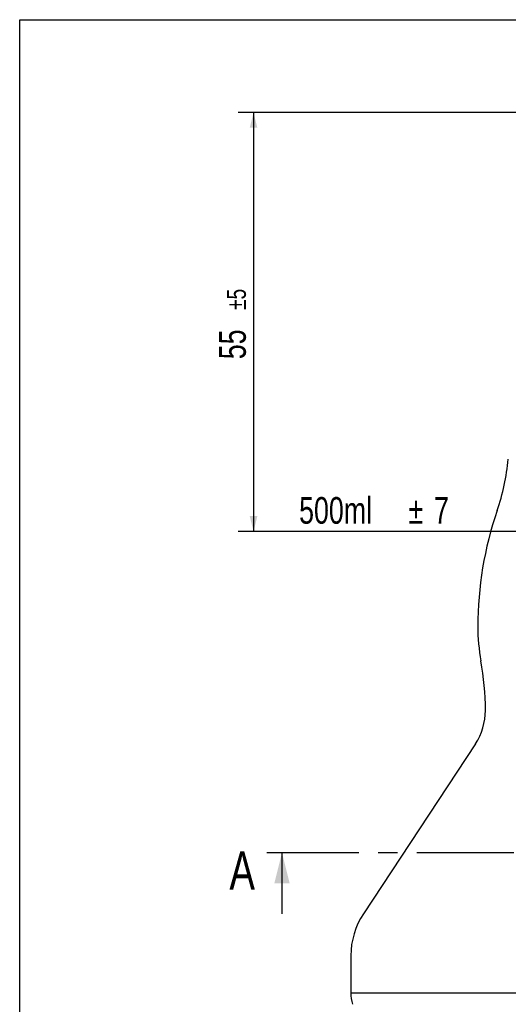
# Model space of a CAD drawing. Header units: millimetres. Extents: x 10 to 412, y 8 to 584.
# Tile 30 of 83: x 10 to 74, y 455 to 584. Entities that reach past the tile are written whole.
import ezdxf

# ---------------------------------------------------------------- set-up
doc = ezdxf.new("R2010")
doc.units = ezdxf.units.MM
doc.linetypes.add('CENTERX2', pattern=[20.32, 12.7, -2.54, 2.54, -2.54])
for name, color, linetype in [('CENTERLINE', 4, 'CENTERX2'), ('DETAIL', 3, 'Continuous'), ('DIMENSIONS', 2, 'Continuous'), ('TEXT', 2, 'Continuous')]:
    doc.layers.add(name, color=color, linetype=linetype)
doc.layers.add('OUTLINE', color=7, linetype='Continuous', lineweight=25)
doc.styles.add('SLDTEXTSTYLE0', font='TXT', dxfattribs={"width": 0.75})
doc.dimstyles.new('SLDDIMSTYLE15', dxfattribs={"dimtxt": 3.5, "dimasz": 2, "dimexe": 0, "dimexo": 0.0625, "dimgap": 0.875, "dimtad": 1, "dimrnd": 1e-09, "dimzin": 12, "dimdsep": 46, "dimtxsty": 'SLDTEXTSTYLE0', "dimsah": 1, "dimcen": 0.09, "dimadec": 0, "dimazin": 3, "dimtol": 1, "dimtp": 5, "dimtm": 5, "dimtfac": 1, "dimtofl": 0, "dimtmove": 0, "dimatfit": 3, "dimfxl": 0, "dimfrac": 2, "dimtolj": 1, "dimarcsym": 0})

# ---------------------------------------------------------------- blocks, each defined once
blk = doc.blocks.new('_D_44')
at = {"layer": 'DIMENSIONS'}
for p, q in [((77.6, 571.81), (38.67, 571.81)), ((40.67, 571.81), (40.67, 516.81)), ((77.86, 516.81), (38.67, 516.81))]:
    blk.add_line(p, q, dxfattribs=at)
for points in [[(40.67, 571.81), (40.17, 569.81), (41.17, 569.81)], [(40.67, 516.81), (41.17, 518.81), (40.17, 518.81)]]:
    blk.add_solid(points, dxfattribs=at)
at = {"layer": 'DIMENSIONS', "attachment_point": 1, "rotation": 90, "style": 'SLDTEXTSTYLE0'}
for s, insert, char_height in [('±5', (37.17, 545.89), 2.5), ('55', (36.16, 539.42), 3.5)]:
    blk.add_mtext(s, dxfattribs=dict(at, insert=insert, char_height=char_height))
blk = doc.blocks.new('SW_NOTE_0_1')
at = {"layer": 'TEXT', "color": 0, "char_height": 3.5, "attachment_point": 1, "style": 'SLDTEXTSTYLE0'}
for s, insert in [('500ml', (0, 4.5)), ('%%p', (14.36, 4.5)), ('7', (17.69, 4.5))]:
    blk.add_mtext(s, dxfattribs=dict(at, insert=insert))

msp = doc.modelspace()

# ---------------------------------------------------------------- linework, layer by layer
at = {"layer": 'CENTERLINE'}
msp.add_line((135.76409, 474.60517), (42.40541, 474.60517), dxfattribs=at)
at = {"layer": 'CENTERLINE', "linetype": 'Continuous'}
msp.add_line((44.40541, 466.60517), (44.40541, 474.60517), dxfattribs=at)
at = {"layer": 'CENTERLINE'}
msp.add_solid([(44.40541, 474.60517), (43.40541, 470.60517), (45.40541, 470.60517)], dxfattribs=at)
at = {"layer": 'DETAIL'}
msp.add_line((53.43475, 456.20536), (89.08475, 456.20536), dxfattribs=at)
at = {"layer": 'OUTLINE'}
for p, q in [((10, 8), (10, 584)), ((10, 584), (412, 584)), ((69.76645, 488.90575), (55.08263, 466.60445)), ((53.43475, 461.10517), (53.43475, 456.20536))]:
    msp.add_line(p, q, dxfattribs=at)
for centre, radius, start, end in [((44.22789, 529.23231), 30, 341.1262579, 354.4006607), ((117.14314, 504.30517), 47.05839, 161.1262579, 180), ((95.08475, 504.30517), 25, 180, 190.3888578), ((35.08475, 493.30517), 36, 0, 10.3888578), ((63.08475, 493.30517), 8, 326.6379389, 0), ((63.43475, 461.10517), 10, 146.6379389, 180), ((58.43475, 456.20537), 5, 180, 197.4590884)]:
    msp.add_arc(centre, radius, start, end, dxfattribs=at)

# ---------------------------------------------------------------- block references
at = {"layer": 'TEXT'}
msp.add_blockref('SW_NOTE_0_1', (46.64972, 516.81523), dxfattribs=at)

# ---------------------------------------------------------------- texts
at = {"layer": 'CENTERLINE', "insert": (37.50643, 474.77252), "char_height": 5, "attachment_point": 1, "style": 'SLDTEXTSTYLE0'}
msp.add_mtext('A', dxfattribs=at)

# ---------------------------------------------------------------- dimensions: what is measured, and where the dimension line sits
at = {"layer": 'DIMENSIONS'}
dim = msp.add_linear_dim(base=(40.66817, 516.80517), p1=(78.59731, 571.80517), p2=(78.85516, 516.80517), angle=90, dimstyle='SLDDIMSTYLE15', dxfattribs=at)
dim.commit()
dim.dimension.update_dxf_attribs({"geometry": '_D_44', "text_midpoint": (40.66817, 544.30517), "dimtype": 160})

doc.saveas('drawing.dxf')
